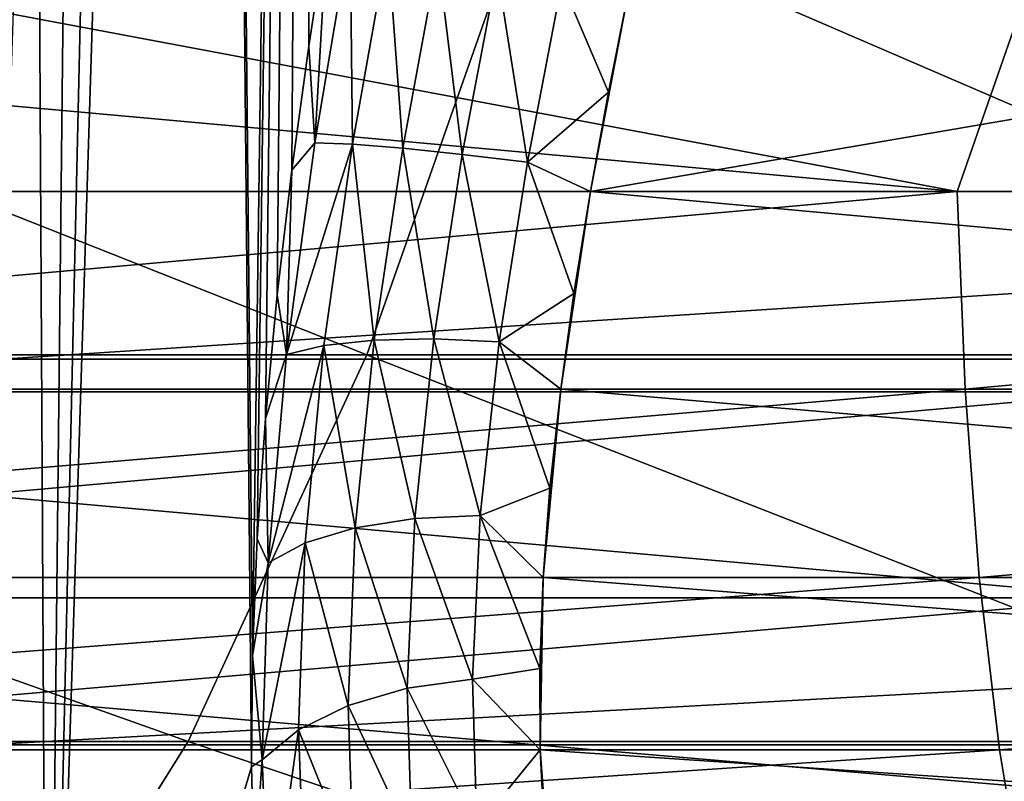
# Model space of a CAD drawing. Header units: metres. Extents: x -30 to 30, y -76 to 64.
# Tile 124 of 256: x 0.664 to 0.849, y -75.673 to -75.53. Entities that reach past the tile are written whole.
import ezdxf

# ---------------------------------------------------------------- set-up
doc = ezdxf.new("R2010")
doc.units = ezdxf.units.M
doc.layers.add('solid_508511', color=7, linetype='CONTINUOUS')

msp = doc.modelspace()

# ---------------------------------------------------------------- linework, layer by layer
at = {"layer": 'solid_508511'}
for points in [[(0.768121, -73.563988, -4.687482), (0.438207, -72.800003, -4.729738), (0.438275, -75.599998, -4.729737)], [(0.769005, -73.620834, -4.687337), (0.768121, -73.563988, -4.687482), (0.438275, -75.599998, -4.729737)], [(0.77053, -73.662621, -4.687087), (0.769005, -73.620834, -4.687337), (0.438275, -75.599998, -4.729737)], [(0.772343, -73.698837, -4.686789), (0.77053, -73.662621, -4.687087), (0.438275, -75.599998, -4.729737)], [(0.772343, -73.698837, -4.686789), (0.438275, -75.599998, -4.729737), (0.872811, -75.599998, -4.669122)], [(0.774318, -73.730255, -4.686462), (0.772343, -73.698837, -4.686789), (0.872811, -75.599998, -4.669122)], [(0.776378, -73.757584, -4.686122), (0.774318, -73.730255, -4.686462), (0.872811, -75.599998, -4.669122)], [(0.778484, -73.781616, -4.685772), (0.776378, -73.757584, -4.686122), (0.872811, -75.599998, -4.669122)], [(0.780616, -73.802925, -4.685418), (0.778484, -73.781616, -4.685772), (0.872811, -75.599998, -4.669122)], [(0.782746, -73.821815, -4.685062), (0.780616, -73.802925, -4.685418), (0.872811, -75.599998, -4.669122)], [(0.784848, -73.838531, -4.684711), (0.782746, -73.821815, -4.685062), (0.872811, -75.599998, -4.669122)], [(0.786907, -73.853317, -4.684365), (0.784848, -73.838531, -4.684711), (0.872811, -75.599998, -4.669122)], [(0.788918, -73.866425, -4.684027), (0.786907, -73.853317, -4.684365), (0.872811, -75.599998, -4.669122)], [(0.790885, -73.878105, -4.683695), (0.788918, -73.866425, -4.684027), (0.872811, -75.599998, -4.669122)], [(0.792824, -73.888618, -4.683367), (0.790885, -73.878105, -4.683695), (0.872811, -75.599998, -4.669122)], [(0.794761, -73.898216, -4.683039), (0.792824, -73.888618, -4.683367), (0.872811, -75.599998, -4.669122)], [(0.79674, -73.907135, -4.682703), (0.794761, -73.898216, -4.683039), (0.872811, -75.599998, -4.669122)], [(0.798804, -73.91555, -4.682351), (0.79674, -73.907135, -4.682703), (0.872811, -75.599998, -4.669122)], [(0.800956, -73.923424, -4.681983), (0.798804, -73.91555, -4.682351), (0.872811, -75.599998, -4.669122)], [(0.803182, -73.930634, -4.681602), (0.800956, -73.923424, -4.681983), (0.872811, -75.599998, -4.669122)], [(0.805468, -73.937103, -4.68121), (0.803182, -73.930634, -4.681602), (0.872811, -75.599998, -4.669122)], [(0.807801, -73.942772, -4.680807), (0.805468, -73.937103, -4.68121), (0.872811, -75.599998, -4.669122)], [(0.810191, -73.947617, -4.680394), (0.807801, -73.942772, -4.680807), (0.872811, -75.599998, -4.669122)], [(0.812653, -73.951622, -4.679967), (0.810191, -73.947617, -4.680394), (0.872811, -75.599998, -4.669122)], [(0.815285, -73.954811, -4.67951), (0.812653, -73.951622, -4.679967), (0.872811, -75.599998, -4.669122)], [(0.818245, -73.957069, -4.678993), (0.815285, -73.954811, -4.67951), (0.872811, -75.599998, -4.669122)], [(0.372194, -73.957924, 4.735395), (0.79531, -73.957924, 4.682946), (0.438275, -75.599998, 4.729737)], [(0.79531, -73.957924, 4.682946), (0.872811, -75.599998, 4.669122), (0.438275, -75.599998, 4.729737)], [(0.79531, -73.957924, 4.682946), (1.21202, -73.957924, 4.592767), (0.872811, -75.599998, 4.669122)], [(0.821504, -73.957924, -4.678422), (0.818245, -73.957069, -4.678993), (0.872811, -75.599998, -4.669122)], [(1.233424, -73.957924, -4.587065), (0.821504, -73.957924, -4.678422), (0.872811, -75.599998, -4.669122)], [(0.707487, -75.649658, -4.475511), (0.699444, -74.825127, -3.974321), (0.720328, -74.718658, -3.984246)], [(0.708381, -75.627686, -4.465775), (0.707487, -75.649658, -4.475511), (0.720328, -74.718658, -3.984246)], [(0.709964, -75.60498, -4.457976), (0.708381, -75.627686, -4.465775), (0.720328, -74.718658, -3.984246)], [(0.712181, -75.581726, -4.452188), (0.709964, -75.60498, -4.457976), (0.720328, -74.718658, -3.984246)], [(0.714948, -75.55825, -4.448507), (0.712181, -75.581726, -4.452188), (0.720328, -74.718658, -3.984246)], [(0.718134, -75.534897, -4.446931), (0.714948, -75.55825, -4.448507), (0.720328, -74.718658, -3.984246)], [(0.718134, -75.534897, -4.446931), (0.720328, -74.718658, -3.984246), (0.721648, -75.511787, -4.447478)], [(0.690385, -74.859436, -3.968341), (0.699444, -74.825127, -3.974321), (0.668936, -75.800003, -4.458141)], [(0.70731, -75.670654, -4.487052), (0.668936, -75.800003, -4.458141), (0.699444, -74.825127, -3.974321)], [(0.707487, -75.649658, -4.475511), (0.70731, -75.670654, -4.487052), (0.699444, -74.825127, -3.974321)], [(0.690385, -74.859436, -3.968341), (0.668936, -75.800003, -4.458141), (0.678681, -74.891876, -3.956849)], [(0.678681, -74.891876, -3.956849), (0.668936, -75.800003, -4.458141), (0.664143, -74.921562, -3.940224)], [(0.664143, -74.921562, -3.940224), (0.668936, -75.800003, -4.458141), (0.615202, -75.800003, -4.354395)], [(0.664143, -74.921562, -3.940224), (0.615202, -75.800003, -4.354395), (0.646638, -74.947639, -3.918909)], [(0.4905, -75.593033, 28.057623), (0.729026, -75.593033, 27.99371), (0.510957, -75.506645, 28.153866)], [(0.729026, -75.593033, 27.99371), (0.759431, -75.506645, 28.087288), (0.510957, -75.506645, 28.153866)], [(0.729026, -75.593033, 27.99371), (0.959564, -75.593033, 27.905214), (0.759431, -75.506645, 28.087288)], [(0.959564, -75.593033, 27.905214), (0.999584, -75.506645, 27.995102), (0.759431, -75.506645, 28.087288)], [(0.660339, -75.593834, -22.598492), (0.663216, -75.507568, -22.696957), (1.987386, -75.507568, -22.619505)], [(1.978764, -75.593834, -22.521376), (0.660339, -75.593834, -22.598492), (1.987386, -75.507568, -22.619505)], [(0.719254, -75.553055, -4.457404), (0.718134, -75.534897, -4.446931), (0.721648, -75.511787, -4.447478)], [(0.725898, -75.513657, -4.459178), (0.719254, -75.553055, -4.457404), (0.721648, -75.511787, -4.447478)], [(0.726344, -75.553337, -4.467878), (0.719254, -75.553055, -4.457404), (0.725898, -75.513657, -4.459178)], [(0.73297, -75.515854, -4.469436), (0.726344, -75.553337, -4.467878), (0.725898, -75.513657, -4.459178)], [(0.735801, -75.554085, -4.476249), (0.726344, -75.553337, -4.467878), (0.73297, -75.515854, -4.469436)], [(0.742396, -75.518227, -4.477532), (0.735801, -75.554085, -4.476249), (0.73297, -75.515854, -4.469436)], [(0.747019, -75.555252, -4.48198), (0.735801, -75.554085, -4.476249), (0.742396, -75.518227, -4.477532)], [(0.753574, -75.520622, -4.48295), (0.747019, -75.555252, -4.48198), (0.742396, -75.518227, -4.477532)], [(0.759282, -75.556755, -4.484704), (0.747019, -75.555252, -4.48198), (0.753574, -75.520622, -4.48295)], [(0.765787, -75.522888, -4.485342), (0.759282, -75.556755, -4.484704), (0.753574, -75.520622, -4.48295)], [(0.765787, -75.522888, -4.485342), (0.774522, -75.543549, -4.4837), (0.759282, -75.556755, -4.484704)], [(0.765787, -75.522888, -4.485342), (0.778241, -75.524864, -4.48456), (0.774522, -75.543549, -4.4837)], [(0.840185, -75.562233, 4.472136), (0.42848, -75.524872, 4.531371), (0.42191, -75.562233, 4.530773)], [(0.840185, -75.562233, 4.472136), (0.641529, -75.524872, 4.506147), (0.42848, -75.524872, 4.531371)], [(0.840185, -75.562233, 4.472136), (0.853154, -75.524872, 4.470912), (0.641529, -75.524872, 4.506147)], [(0.771143, -75.562233, -4.484557), (0.778241, -75.524864, -4.48456), (0.988702, -75.524872, -4.442904)], [(0.774522, -75.543549, -4.4837), (0.778241, -75.524864, -4.48456), (0.771143, -75.562233, -4.484557)], [(0.771143, -75.562233, -4.484557), (0.988702, -75.524872, -4.442904), (1.183629, -75.562233, -4.393738)], [(1.251221, -75.562233, 4.374969), (0.853154, -75.524872, 4.470912), (0.840185, -75.562233, 4.472136)], [(0.719254, -75.553055, -4.457404), (0.714948, -75.55825, -4.448507), (0.718134, -75.534897, -4.446931)], [(0.759282, -75.556755, -4.484704), (0.774522, -75.543549, -4.4837), (0.771143, -75.562233, -4.484557)], [(0.719254, -75.553055, -4.457404), (0.713903, -75.592972, -4.46227), (0.714948, -75.55825, -4.448507)], [(0.726344, -75.553337, -4.467878), (0.713903, -75.592972, -4.46227), (0.719254, -75.553055, -4.457404)], [(0.726344, -75.553337, -4.467878), (0.720966, -75.591248, -4.472625), (0.713903, -75.592972, -4.46227)], [(0.730421, -75.59024, -4.480971), (0.720966, -75.591248, -4.472625), (0.726344, -75.553337, -4.467878)], [(0.735801, -75.554085, -4.476249), (0.730421, -75.59024, -4.480971), (0.726344, -75.553337, -4.467878)], [(0.741661, -75.589996, -4.486773), (0.730421, -75.59024, -4.480971), (0.735801, -75.554085, -4.476249)], [(0.747019, -75.555252, -4.48198), (0.741661, -75.589996, -4.486773), (0.735801, -75.554085, -4.476249)], [(0.753967, -75.590538, -4.489661), (0.741661, -75.589996, -4.486773), (0.747019, -75.555252, -4.48198)], [(0.759282, -75.556755, -4.484704), (0.753967, -75.590538, -4.489661), (0.747019, -75.555252, -4.48198)], [(0.759282, -75.556755, -4.484704), (0.768019, -75.581467, -4.487239), (0.753967, -75.590538, -4.489661)], [(0.759282, -75.556755, -4.484704), (0.771143, -75.562233, -4.484557), (0.768019, -75.581467, -4.487239)], [(0.713903, -75.592972, -4.46227), (0.712181, -75.581726, -4.452188), (0.714948, -75.55825, -4.448507)], [(0.840185, -75.562233, 4.472136), (0.42191, -75.562233, 4.530773), (0.422659, -75.599464, 4.536567)], [(0.840185, -75.562233, 4.472136), (0.422659, -75.599464, 4.536567), (0.841673, -75.599464, 4.477798)], [(0.771143, -75.562233, -4.484557), (1.178904, -75.599464, -4.401053), (0.765541, -75.599472, -4.491441)], [(0.771143, -75.562233, -4.484557), (0.765541, -75.599472, -4.491441), (0.768019, -75.581467, -4.487239)], [(0.771143, -75.562233, -4.484557), (1.183629, -75.562233, -4.393738), (1.178904, -75.599464, -4.401053)], [(1.251221, -75.562233, 4.374969), (0.840185, -75.562233, 4.472136), (0.841673, -75.599464, 4.477798)], [(1.251221, -75.562233, 4.374969), (0.841673, -75.599464, 4.477798), (1.253429, -75.599464, 4.380411)], [(0.713903, -75.592972, -4.46227), (0.709964, -75.60498, -4.457976), (0.712181, -75.581726, -4.452188)], [(0.753967, -75.590538, -4.489661), (0.768019, -75.581467, -4.487239), (0.765541, -75.599472, -4.491441)], [(0.730421, -75.59024, -4.480971), (0.726852, -75.625626, -4.491703), (0.720966, -75.591248, -4.472625)], [(0.738075, -75.623871, -4.497275), (0.726852, -75.625626, -4.491703), (0.730421, -75.59024, -4.480971)], [(0.741661, -75.589996, -4.486773), (0.738075, -75.623871, -4.497275), (0.730421, -75.59024, -4.480971)], [(0.750398, -75.623306, -4.500083), (0.738075, -75.623871, -4.497275), (0.741661, -75.589996, -4.486773)], [(0.753967, -75.590538, -4.489661), (0.750398, -75.623306, -4.500083), (0.741661, -75.589996, -4.486773)], [(0.720966, -75.591248, -4.472625), (0.710464, -75.632172, -4.473855), (0.713903, -75.592972, -4.46227)], [(0.720966, -75.591248, -4.472625), (0.717448, -75.628448, -4.483726), (0.710464, -75.632172, -4.473855)], [(0.726852, -75.625626, -4.491703), (0.717448, -75.628448, -4.483726), (0.720966, -75.591248, -4.472625)], [(0.753967, -75.590538, -4.489661), (0.763523, -75.618118, -4.49761), (0.750398, -75.623306, -4.500083)], [(0.753967, -75.590538, -4.489661), (0.765541, -75.599472, -4.491441), (0.763523, -75.618118, -4.49761)], [(0.467872, -75.665833, 27.951164), (0.695393, -75.665833, 27.8902), (0.4905, -75.593033, 28.057623)], [(0.695393, -75.665833, 27.8902), (0.729026, -75.593033, 27.99371), (0.4905, -75.593033, 28.057623)], [(0.657157, -75.666481, -22.489607), (0.660339, -75.593834, -22.598492), (1.978764, -75.593834, -22.521376)], [(1.96923, -75.666481, -22.412863), (0.657157, -75.666481, -22.489607), (1.978764, -75.593834, -22.521376)], [(0.695393, -75.665833, 27.8902), (0.915296, -75.665833, 27.805788), (0.729026, -75.593033, 27.99371)], [(0.713903, -75.592972, -4.46227), (0.710464, -75.632172, -4.473855), (0.709964, -75.60498, -4.457976)], [(0.915296, -75.665833, 27.805788), (0.959564, -75.593033, 27.905214), (0.729026, -75.593033, 27.99371)], [(0.841673, -75.599464, 4.477798), (0.422659, -75.599464, 4.536567), (0.42401, -75.634941, 4.549217)], [(0.841673, -75.599464, 4.477798), (0.42401, -75.634941, 4.549217), (0.84436, -75.634941, 4.490236)], [(0.765541, -75.599472, -4.491441), (1.177056, -75.634941, -4.414714), (0.762256, -75.634949, -4.504903)], [(0.765541, -75.599472, -4.491441), (0.762256, -75.634949, -4.504903), (0.763523, -75.618118, -4.49761)], [(0.765541, -75.599472, -4.491441), (1.178904, -75.599464, -4.401053), (1.177056, -75.634941, -4.414714)], [(1.253429, -75.599464, 4.380411), (0.841673, -75.599464, 4.477798), (0.84436, -75.634941, 4.490236)], [(1.253429, -75.599464, 4.380411), (0.84436, -75.634941, 4.490236), (1.257423, -75.634941, 4.392499)], [(0.438625, -75.638786, 4.733518), (0.438275, -75.599998, 4.729737), (0.872811, -75.599998, 4.669122)], [(0.873508, -75.638786, -4.672855), (0.872811, -75.599998, -4.669122), (0.438275, -75.599998, -4.729737)], [(0.873508, -75.638786, -4.672855), (0.438275, -75.599998, -4.729737), (0.438625, -75.638786, -4.733518)], [(0.438625, -75.638786, 4.733518), (0.872811, -75.599998, 4.669122), (0.873508, -75.638786, 4.672855)], [(0.710464, -75.632172, -4.473855), (0.708381, -75.627686, -4.465775), (0.709964, -75.60498, -4.457976)], [(0.750398, -75.623306, -4.500083), (0.763523, -75.618118, -4.49761), (0.762256, -75.634949, -4.504903)], [(0.750398, -75.623306, -4.500083), (0.748943, -75.654129, -4.51571), (0.738075, -75.623871, -4.497275)], [(0.750398, -75.623306, -4.500083), (0.761606, -75.652107, -4.514232), (0.748943, -75.654129, -4.51571)], [(0.750398, -75.623306, -4.500083), (0.762256, -75.634949, -4.504903), (0.761606, -75.652107, -4.514232)], [(0.738075, -75.623871, -4.497275), (0.736648, -75.65583, -4.513254), (0.726852, -75.625626, -4.491703)], [(0.748943, -75.654129, -4.51571), (0.736648, -75.65583, -4.513254), (0.738075, -75.623871, -4.497275)], [(0.726852, -75.625626, -4.491703), (0.725495, -75.659073, -4.508239), (0.717448, -75.628448, -4.483726)], [(0.736648, -75.65583, -4.513254), (0.725495, -75.659073, -4.508239), (0.726852, -75.625626, -4.491703)], [(0.710464, -75.632172, -4.473855), (0.707487, -75.649658, -4.475511), (0.708381, -75.627686, -4.465775)], [(0.717448, -75.628448, -4.483726), (0.709351, -75.669296, -4.491968), (0.710464, -75.632172, -4.473855)], [(0.717448, -75.628448, -4.483726), (0.716197, -75.663658, -4.500988), (0.709351, -75.669296, -4.491968)], [(0.725495, -75.659073, -4.508239), (0.716197, -75.663658, -4.500988), (0.717448, -75.628448, -4.483726)], [(0.710464, -75.632172, -4.473855), (0.709351, -75.669296, -4.491968), (0.707487, -75.649658, -4.475511)], [(0.84436, -75.634941, 4.490236), (0.42401, -75.634941, 4.549217), (0.425907, -75.667404, 4.568274)], [(0.84436, -75.634941, 4.490236), (0.425907, -75.667404, 4.568274), (0.848136, -75.667404, 4.509012)], [(0.762256, -75.634949, -4.504903), (0.761668, -75.667404, -4.524422), (0.761606, -75.652107, -4.514232)], [(0.762256, -75.634949, -4.504903), (1.178389, -75.667404, -4.434177), (0.761668, -75.667404, -4.524422)], [(0.762256, -75.634949, -4.504903), (1.177056, -75.634941, -4.414714), (1.178389, -75.667404, -4.434177)], [(1.257423, -75.634941, 4.392499), (0.84436, -75.634941, 4.490236), (0.848136, -75.667404, 4.509012)], [(1.257423, -75.634941, 4.392499), (0.848136, -75.667404, 4.509012), (1.26304, -75.667404, 4.410811)], [(0.438625, -75.638786, -4.733518), (0.439672, -75.676353, -4.744822), (0.875594, -75.676353, -4.684013)], [(0.873508, -75.638786, -4.672855), (0.438625, -75.638786, -4.733518), (0.875594, -75.676353, -4.684013)], [(0.438625, -75.638786, 4.733518), (0.873508, -75.638786, 4.672855), (0.439672, -75.676353, 4.744822)], [(0.873508, -75.638786, 4.672855), (0.875594, -75.676353, 4.684013), (0.439672, -75.676353, 4.744822)], [(0.709351, -75.669296, -4.491968), (0.70731, -75.670654, -4.487052), (0.707487, -75.649658, -4.475511)], [(0.748943, -75.654129, -4.51571), (0.761606, -75.652107, -4.514232), (0.761668, -75.667404, -4.524422)], [(0.748943, -75.654129, -4.51571), (0.749742, -75.68203, -4.536129), (0.736648, -75.65583, -4.513254)], [(0.748943, -75.654129, -4.51571), (0.761668, -75.667404, -4.524422), (0.749742, -75.68203, -4.536129)], [(0.736648, -75.65583, -4.513254), (0.737528, -75.684753, -4.534275), (0.725495, -75.659073, -4.508239)], [(0.749742, -75.68203, -4.536129), (0.737528, -75.684753, -4.534275), (0.736648, -75.65583, -4.513254)], [(0.725495, -75.659073, -4.508239), (0.726502, -75.689354, -4.530116), (0.716197, -75.663658, -4.500988)], [(0.737528, -75.684753, -4.534275), (0.726502, -75.689354, -4.530116), (0.725495, -75.659073, -4.508239)], [(0.716197, -75.663658, -4.500988), (0.71072, -75.702927, -4.516092), (0.709351, -75.669296, -4.491968)], [(0.716197, -75.663658, -4.500988), (0.717371, -75.695541, -4.523921), (0.71072, -75.702927, -4.516092)], [(0.726502, -75.689354, -4.530116), (0.717371, -75.695541, -4.523921), (0.716197, -75.663658, -4.500988)], [(0.65911, -75.723778, 27.778532), (0.695393, -75.665833, 27.8902), (0.467872, -75.665833, 27.951164)], [(0.65911, -75.723778, 27.778532), (0.867539, -75.723778, 27.698524), (0.695393, -75.665833, 27.8902)], [(0.867539, -75.723778, 27.698524), (0.915296, -75.665833, 27.805788), (0.695393, -75.665833, 27.8902)], [(0.848136, -75.667404, 4.509012), (0.425907, -75.667404, 4.568274), (0.428282, -75.695694, 4.593061)], [(0.848136, -75.667404, 4.509012), (0.428282, -75.695694, 4.593061), (0.852865, -75.695694, 4.53346)], [(0.653726, -75.724281, -22.372168), (0.657157, -75.666481, -22.489607), (1.96923, -75.666481, -22.412863)], [(1.958947, -75.724281, -22.295824), (0.653726, -75.724281, -22.372168), (1.96923, -75.666481, -22.412863)], [(0.749742, -75.68203, -4.536129), (0.761668, -75.667404, -4.524422), (0.762419, -75.682327, -4.536413)], [(0.761668, -75.667404, -4.524422), (1.182855, -75.695694, -4.458754), (0.763782, -75.695694, -4.549315)], [(0.761668, -75.667404, -4.524422), (1.178389, -75.667404, -4.434177), (1.182855, -75.695694, -4.458754)], [(0.761668, -75.667404, -4.524422), (0.763782, -75.695694, -4.549315), (0.762419, -75.682327, -4.536413)], [(1.26304, -75.667404, 4.410811), (0.848136, -75.667404, 4.509012), (0.852865, -75.695694, 4.53346)], [(0.709351, -75.669296, -4.491968), (0.707852, -75.690483, -4.500284), (0.70731, -75.670654, -4.487052)], [(0.709351, -75.669296, -4.491968), (0.71072, -75.702927, -4.516092), (0.707852, -75.690483, -4.500284)], [(0.70731, -75.670654, -4.487052), (0.707852, -75.690483, -4.500284), (0.668936, -75.800003, -4.458141)]]:
    msp.add_3dface(points, dxfattribs=at)

doc.saveas('drawing.dxf')
